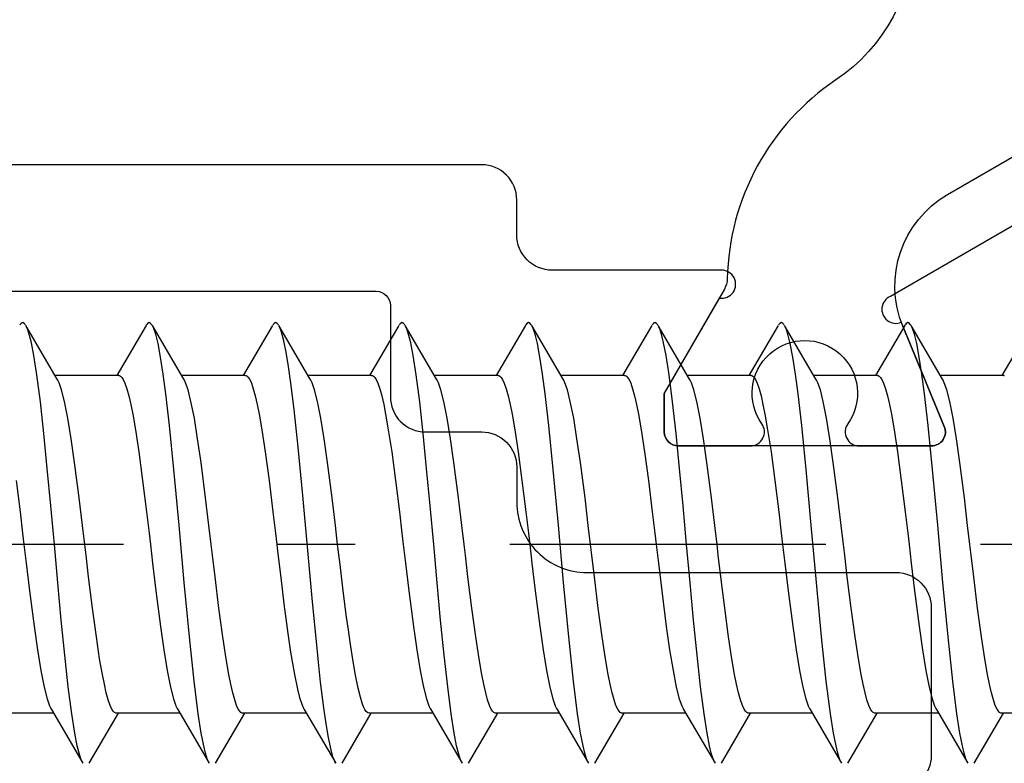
# Model space of a CAD drawing. Header units: millimetres. Extents: x 0 to 10560344, y -63228 to 177747.
# Tile 13 of 125: x 105292 to 105306, y -41283 to -41273. Entities that reach past the tile are written whole.
import ezdxf

# ---------------------------------------------------------------- set-up
doc = ezdxf.new("R2010")
doc.units = ezdxf.units.MM
doc.linetypes.add('OGLT0', pattern=[10, 4.5, -2.2, 1.1, -2.2])

msp = doc.modelspace()

# ---------------------------------------------------------------- linework, layer by layer
at = {"color": 8, "linetype": 'Continuous'}
for p, q in [((105292.29, -41277), (105292.283, -41277.01)), ((105292.303, -41276.985), (105292.29, -41277)), ((105292.325, -41276.973), (105292.303, -41276.985)), ((105292.346, -41276.985), (105292.325, -41276.973)), ((105292.359, -41277), (105292.346, -41276.985)), ((105292.366, -41277.01), (105292.359, -41277)), ((105292.816, -41277.777), (105292.37, -41277.016)), ((105292.38, -41277.033), (105292.37, -41277.016)), ((105292.399, -41277.078), (105292.38, -41277.033)), ((105294.08, -41277.016), (105293.663, -41277.728)), ((105294.09, -41277), (105294.083, -41277.01)), ((105294.103, -41276.985), (105294.09, -41277)), ((105294.125, -41276.973), (105294.103, -41276.985)), ((105294.146, -41276.985), (105294.125, -41276.973)), ((105294.159, -41277), (105294.146, -41276.985)), ((105294.166, -41277.01), (105294.159, -41277)), ((105294.616, -41277.777), (105294.17, -41277.016)), ((105294.177, -41277.028), (105294.17, -41277.016)), ((105294.191, -41277.059), (105294.177, -41277.028)), ((105295.88, -41277.016), (105295.463, -41277.728)), ((105295.89, -41277), (105295.883, -41277.01)), ((105295.903, -41276.985), (105295.89, -41277)), ((105295.925, -41276.973), (105295.903, -41276.985)), ((105295.946, -41276.985), (105295.925, -41276.973)), ((105295.959, -41277), (105295.946, -41276.985)), ((105295.966, -41277.01), (105295.959, -41277)), ((105296.416, -41277.777), (105295.97, -41277.016)), ((105295.984, -41277.041), (105295.97, -41277.016)), ((105296.01, -41277.108), (105295.984, -41277.041)), ((105297.68, -41277.016), (105297.263, -41277.728)), ((105297.69, -41277), (105297.683, -41277.01)), ((105297.703, -41276.985), (105297.69, -41277)), ((105297.725, -41276.973), (105297.703, -41276.985)), ((105297.746, -41276.985), (105297.725, -41276.973)), ((105297.759, -41277), (105297.746, -41276.985)), ((105297.766, -41277.01), (105297.759, -41277)), ((105298.216, -41277.777), (105297.77, -41277.016)), ((105297.78, -41277.033), (105297.77, -41277.016)), ((105297.799, -41277.078), (105297.78, -41277.033)), ((105299.48, -41277.016), (105299.063, -41277.728)), ((105299.49, -41277), (105299.483, -41277.01)), ((105299.503, -41276.985), (105299.49, -41277)), ((105299.525, -41276.973), (105299.503, -41276.985)), ((105299.546, -41276.985), (105299.525, -41276.973)), ((105299.559, -41277), (105299.546, -41276.985)), ((105299.566, -41277.01), (105299.559, -41277)), ((105300.016, -41277.777), (105299.57, -41277.016)), ((105299.577, -41277.028), (105299.57, -41277.016)), ((105299.591, -41277.059), (105299.577, -41277.028)), ((105301.28, -41277.016), (105300.863, -41277.728)), ((105301.29, -41277), (105301.283, -41277.01)), ((105301.303, -41276.985), (105301.29, -41277)), ((105301.325, -41276.973), (105301.303, -41276.985)), ((105301.346, -41276.985), (105301.325, -41276.973)), ((105301.359, -41277), (105301.346, -41276.985)), ((105301.366, -41277.01), (105301.359, -41277)), ((105301.816, -41277.777), (105301.37, -41277.016)), ((105301.38, -41277.033), (105301.37, -41277.016)), ((105301.399, -41277.078), (105301.38, -41277.033)), ((105303.08, -41277.016), (105302.663, -41277.728)), ((105303.09, -41277), (105303.083, -41277.01)), ((105303.103, -41276.985), (105303.09, -41277)), ((105303.125, -41276.973), (105303.103, -41276.985)), ((105303.146, -41276.985), (105303.125, -41276.973)), ((105303.159, -41277), (105303.146, -41276.985)), ((105303.166, -41277.01), (105303.159, -41277)), ((105303.616, -41277.777), (105303.17, -41277.016)), ((105303.177, -41277.028), (105303.17, -41277.016)), ((105303.191, -41277.059), (105303.177, -41277.028)), ((105304.88, -41277.016), (105304.463, -41277.728)), ((105304.89, -41277), (105304.883, -41277.01)), ((105304.903, -41276.985), (105304.89, -41277)), ((105304.925, -41276.973), (105304.903, -41276.985)), ((105304.946, -41276.985), (105304.925, -41276.973)), ((105304.959, -41277), (105304.946, -41276.985)), ((105304.966, -41277.01), (105304.959, -41277)), ((105305.416, -41277.777), (105304.97, -41277.016)), ((105304.977, -41277.028), (105304.97, -41277.016)), ((105304.991, -41277.059), (105304.977, -41277.028)), ((105306.68, -41277.016), (105306.263, -41277.728)), ((105292.423, -41277.158), (105292.399, -41277.078)), ((105292.448, -41277.26), (105292.423, -41277.158)), ((105294.218, -41277.137), (105294.191, -41277.059)), ((105294.251, -41277.269), (105294.218, -41277.137)), ((105296.042, -41277.231), (105296.01, -41277.108)), ((105297.823, -41277.158), (105297.799, -41277.078)), ((105297.848, -41277.26), (105297.823, -41277.158)), ((105299.618, -41277.137), (105299.591, -41277.059)), ((105299.651, -41277.269), (105299.618, -41277.137)), ((105301.423, -41277.158), (105301.399, -41277.078)), ((105301.448, -41277.26), (105301.423, -41277.158)), ((105303.218, -41277.137), (105303.191, -41277.059)), ((105303.251, -41277.269), (105303.218, -41277.137)), ((105305.018, -41277.137), (105304.991, -41277.059)), ((105305.051, -41277.269), (105305.018, -41277.137)), ((105292.484, -41277.44), (105292.448, -41277.26)), ((105294.287, -41277.464), (105294.251, -41277.269)), ((105296.075, -41277.395), (105296.042, -41277.231)), ((105297.884, -41277.44), (105297.848, -41277.26)), ((105299.687, -41277.464), (105299.651, -41277.269)), ((105301.484, -41277.44), (105301.448, -41277.26)), ((105303.287, -41277.464), (105303.251, -41277.269)), ((105305.087, -41277.464), (105305.051, -41277.269)), ((105292.527, -41277.716), (105292.484, -41277.44)), ((105296.108, -41277.597), (105296.075, -41277.395)), ((105297.927, -41277.716), (105297.884, -41277.44)), ((105301.527, -41277.716), (105301.484, -41277.44)), ((105294.324, -41277.705), (105294.287, -41277.464)), ((105296.142, -41277.835), (105296.108, -41277.597)), ((105299.724, -41277.705), (105299.687, -41277.464)), ((105303.324, -41277.705), (105303.287, -41277.464)), ((105305.124, -41277.705), (105305.087, -41277.464)), ((105292.576, -41278.102), (105292.527, -41277.716)), ((105293.692, -41277.728), (105292.787, -41277.728)), ((105293.692, -41277.728), (105293.702, -41277.728)), ((105293.702, -41277.728), (105293.718, -41277.736)), ((105293.718, -41277.736), (105293.735, -41277.754)), ((105294.362, -41277.989), (105294.324, -41277.705)), ((105295.492, -41277.728), (105294.587, -41277.728)), ((105295.492, -41277.728), (105295.502, -41277.728)), ((105295.502, -41277.728), (105295.518, -41277.736)), ((105295.518, -41277.736), (105295.535, -41277.754)), ((105297.292, -41277.728), (105296.387, -41277.728)), ((105297.292, -41277.728), (105297.302, -41277.728)), ((105297.302, -41277.728), (105297.318, -41277.736)), ((105297.318, -41277.736), (105297.335, -41277.754)), ((105297.976, -41278.102), (105297.927, -41277.716)), ((105299.092, -41277.728), (105298.187, -41277.728)), ((105299.092, -41277.728), (105299.102, -41277.728)), ((105299.102, -41277.728), (105299.118, -41277.736)), ((105299.118, -41277.736), (105299.135, -41277.754)), ((105299.762, -41277.989), (105299.724, -41277.705)), ((105300.892, -41277.728), (105299.987, -41277.728)), ((105300.892, -41277.728), (105300.902, -41277.728)), ((105300.902, -41277.728), (105300.918, -41277.736)), ((105300.918, -41277.736), (105300.935, -41277.754)), ((105301.576, -41278.102), (105301.527, -41277.716)), ((105302.692, -41277.728), (105301.787, -41277.728)), ((105302.692, -41277.728), (105302.702, -41277.728)), ((105302.702, -41277.728), (105302.718, -41277.736)), ((105302.718, -41277.736), (105302.735, -41277.754)), ((105303.362, -41277.989), (105303.324, -41277.705)), ((105304.492, -41277.728), (105303.587, -41277.728)), ((105304.492, -41277.728), (105304.502, -41277.728)), ((105304.502, -41277.728), (105304.518, -41277.736)), ((105304.518, -41277.736), (105304.535, -41277.754)), ((105305.162, -41277.989), (105305.124, -41277.705)), ((105306.292, -41277.728), (105305.387, -41277.728)), ((105306.292, -41277.728), (105306.302, -41277.728)), ((105292.826, -41277.793), (105292.816, -41277.777)), ((105292.844, -41277.832), (105292.826, -41277.793)), ((105292.879, -41277.931), (105292.844, -41277.832)), ((105293.735, -41277.754), (105293.756, -41277.784)), ((105293.756, -41277.784), (105293.78, -41277.837)), ((105293.78, -41277.837), (105293.807, -41277.917)), ((105294.626, -41277.793), (105294.616, -41277.777)), ((105294.644, -41277.832), (105294.626, -41277.793)), ((105294.679, -41277.931), (105294.644, -41277.832)), ((105295.535, -41277.754), (105295.556, -41277.784)), ((105295.556, -41277.784), (105295.58, -41277.837)), ((105295.58, -41277.837), (105295.607, -41277.916)), ((105296.189, -41278.212), (105296.142, -41277.835)), ((105296.426, -41277.793), (105296.416, -41277.777)), ((105296.444, -41277.832), (105296.426, -41277.793)), ((105296.479, -41277.931), (105296.444, -41277.832)), ((105297.335, -41277.754), (105297.356, -41277.784)), ((105297.356, -41277.784), (105297.38, -41277.837)), ((105297.38, -41277.837), (105297.407, -41277.917)), ((105298.226, -41277.793), (105298.216, -41277.777)), ((105298.244, -41277.832), (105298.226, -41277.793)), ((105298.279, -41277.931), (105298.244, -41277.832)), ((105299.135, -41277.754), (105299.156, -41277.784)), ((105299.156, -41277.784), (105299.18, -41277.837)), ((105299.18, -41277.837), (105299.207, -41277.916)), ((105300.026, -41277.793), (105300.016, -41277.777)), ((105300.044, -41277.832), (105300.026, -41277.793)), ((105300.079, -41277.931), (105300.044, -41277.832)), ((105300.935, -41277.754), (105300.956, -41277.784)), ((105300.956, -41277.784), (105300.98, -41277.837)), ((105300.98, -41277.837), (105301.007, -41277.917)), ((105301.826, -41277.793), (105301.816, -41277.777)), ((105301.844, -41277.832), (105301.826, -41277.793)), ((105301.879, -41277.931), (105301.844, -41277.832)), ((105302.735, -41277.754), (105302.756, -41277.784)), ((105302.756, -41277.784), (105302.78, -41277.837)), ((105302.78, -41277.837), (105302.807, -41277.916)), ((105303.626, -41277.793), (105303.616, -41277.777)), ((105303.644, -41277.832), (105303.626, -41277.793)), ((105303.679, -41277.931), (105303.644, -41277.832)), ((105304.535, -41277.754), (105304.556, -41277.784)), ((105304.556, -41277.784), (105304.58, -41277.837)), ((105304.58, -41277.837), (105304.607, -41277.917)), ((105305.426, -41277.793), (105305.416, -41277.777)), ((105305.444, -41277.832), (105305.426, -41277.793)), ((105305.479, -41277.931), (105305.444, -41277.832)), ((105292.92, -41278.095), (105292.879, -41277.931)), ((105293.807, -41277.917), (105293.835, -41278.017)), ((105293.835, -41278.017), (105293.862, -41278.138)), ((105294.414, -41278.438), (105294.362, -41277.989)), ((105294.72, -41278.095), (105294.679, -41277.931)), ((105295.607, -41277.916), (105295.635, -41278.017)), ((105295.635, -41278.017), (105295.662, -41278.138)), ((105296.52, -41278.095), (105296.479, -41277.931)), ((105297.407, -41277.917), (105297.435, -41278.017)), ((105297.435, -41278.017), (105297.463, -41278.138)), ((105298.32, -41278.095), (105298.279, -41277.931)), ((105299.207, -41277.916), (105299.235, -41278.017)), ((105299.235, -41278.017), (105299.262, -41278.138)), ((105299.814, -41278.438), (105299.762, -41277.989)), ((105300.12, -41278.095), (105300.079, -41277.931)), ((105301.007, -41277.917), (105301.035, -41278.017)), ((105301.035, -41278.017), (105301.063, -41278.138)), ((105301.92, -41278.095), (105301.879, -41277.931)), ((105302.807, -41277.916), (105302.835, -41278.017)), ((105302.835, -41278.017), (105302.862, -41278.138)), ((105303.414, -41278.438), (105303.362, -41277.989)), ((105303.72, -41278.095), (105303.679, -41277.931)), ((105304.607, -41277.917), (105304.635, -41278.017)), ((105304.635, -41278.017), (105304.662, -41278.138)), ((105305.214, -41278.438), (105305.162, -41277.989)), ((105305.52, -41278.095), (105305.479, -41277.931)), ((105292.625, -41278.55), (105292.576, -41278.102)), ((105292.968, -41278.334), (105292.92, -41278.095)), ((105293.862, -41278.138), (105293.89, -41278.278)), ((105294.768, -41278.334), (105294.72, -41278.095)), ((105295.662, -41278.138), (105295.69, -41278.278)), ((105296.568, -41278.334), (105296.52, -41278.095)), ((105297.463, -41278.138), (105297.49, -41278.278)), ((105298.025, -41278.55), (105297.976, -41278.102)), ((105298.368, -41278.334), (105298.32, -41278.095)), ((105299.262, -41278.138), (105299.29, -41278.278)), ((105300.168, -41278.334), (105300.12, -41278.095)), ((105301.063, -41278.138), (105301.09, -41278.278)), ((105301.625, -41278.55), (105301.576, -41278.102)), ((105301.968, -41278.334), (105301.92, -41278.095)), ((105302.862, -41278.138), (105302.89, -41278.278)), ((105303.768, -41278.334), (105303.72, -41278.095)), ((105304.662, -41278.138), (105304.69, -41278.278)), ((105305.568, -41278.334), (105305.52, -41278.095)), ((105293.89, -41278.278), (105293.929, -41278.499)), ((105295.69, -41278.278), (105295.729, -41278.498)), ((105296.246, -41278.745), (105296.189, -41278.212)), ((105297.49, -41278.278), (105297.529, -41278.499)), ((105299.29, -41278.278), (105299.329, -41278.498)), ((105301.09, -41278.278), (105301.129, -41278.499)), ((105302.89, -41278.278), (105302.929, -41278.498)), ((105304.69, -41278.278), (105304.729, -41278.499)), ((105293.015, -41278.626), (105292.968, -41278.334)), ((105294.477, -41279.062), (105294.414, -41278.438)), ((105294.815, -41278.626), (105294.768, -41278.334)), ((105296.615, -41278.626), (105296.568, -41278.334)), ((105298.415, -41278.626), (105298.368, -41278.334)), ((105299.877, -41279.062), (105299.814, -41278.438)), ((105300.215, -41278.626), (105300.168, -41278.334)), ((105302.015, -41278.626), (105301.968, -41278.334)), ((105303.477, -41279.062), (105303.414, -41278.438)), ((105303.815, -41278.626), (105303.768, -41278.334)), ((105305.277, -41279.062), (105305.214, -41278.438)), ((105305.615, -41278.626), (105305.568, -41278.334)), ((105292.675, -41279.048), (105292.625, -41278.55)), ((105293.929, -41278.499), (105293.977, -41278.811)), ((105295.729, -41278.498), (105295.776, -41278.811)), ((105297.529, -41278.499), (105297.577, -41278.811)), ((105298.075, -41279.048), (105298.025, -41278.55)), ((105299.329, -41278.498), (105299.376, -41278.81)), ((105301.129, -41278.499), (105301.177, -41278.811)), ((105301.675, -41279.048), (105301.625, -41278.55)), ((105302.929, -41278.498), (105302.977, -41278.811)), ((105304.729, -41278.499), (105304.777, -41278.811)), ((105293.063, -41278.962), (105293.015, -41278.626)), ((105294.863, -41278.962), (105294.815, -41278.626)), ((105296.663, -41278.962), (105296.615, -41278.626)), ((105298.463, -41278.962), (105298.415, -41278.626)), ((105300.263, -41278.962), (105300.215, -41278.626)), ((105302.063, -41278.962), (105302.015, -41278.626)), ((105303.863, -41278.962), (105303.815, -41278.626)), ((105305.663, -41278.962), (105305.615, -41278.626)), ((105293.977, -41278.811), (105294.031, -41279.221)), ((105295.776, -41278.811), (105295.831, -41279.22)), ((105296.312, -41279.435), (105296.246, -41278.745)), ((105297.577, -41278.811), (105297.631, -41279.221)), ((105299.376, -41278.81), (105299.431, -41279.22)), ((105301.177, -41278.811), (105301.231, -41279.221)), ((105302.977, -41278.811), (105303.031, -41279.22)), ((105304.777, -41278.811), (105304.831, -41279.221)), ((105293.129, -41279.467), (105293.063, -41278.962)), ((105294.929, -41279.467), (105294.863, -41278.962)), ((105296.729, -41279.467), (105296.663, -41278.962)), ((105298.529, -41279.467), (105298.463, -41278.962)), ((105300.329, -41279.467), (105300.263, -41278.962)), ((105302.129, -41279.467), (105302.063, -41278.962)), ((105303.929, -41279.467), (105303.863, -41278.962)), ((105305.729, -41279.467), (105305.663, -41278.962)), ((105292.725, -41279.579), (105292.675, -41279.048)), ((105294.55, -41279.856), (105294.477, -41279.062)), ((105298.125, -41279.579), (105298.075, -41279.048)), ((105299.95, -41279.856), (105299.877, -41279.062)), ((105301.725, -41279.579), (105301.675, -41279.048)), ((105303.55, -41279.856), (105303.477, -41279.062)), ((105305.35, -41279.856), (105305.277, -41279.062)), ((105292.231, -41279.22), (105292.287, -41279.665)), ((105294.031, -41279.221), (105294.087, -41279.665)), ((105295.831, -41279.22), (105295.887, -41279.665)), ((105297.631, -41279.221), (105297.687, -41279.665)), ((105299.431, -41279.22), (105299.487, -41279.665)), ((105301.231, -41279.221), (105301.287, -41279.665)), ((105303.031, -41279.22), (105303.087, -41279.665)), ((105304.831, -41279.221), (105304.887, -41279.665)), ((105293.176, -41279.859), (105293.129, -41279.467)), ((105294.976, -41279.859), (105294.929, -41279.467)), ((105296.378, -41280.164), (105296.312, -41279.435)), ((105296.776, -41279.859), (105296.729, -41279.467)), ((105298.576, -41279.859), (105298.529, -41279.467)), ((105300.376, -41279.859), (105300.329, -41279.467)), ((105302.176, -41279.859), (105302.129, -41279.467)), ((105303.976, -41279.859), (105303.929, -41279.467)), ((105305.776, -41279.859), (105305.729, -41279.467)), ((105292.287, -41279.665), (105292.323, -41279.971)), ((105292.775, -41280.128), (105292.725, -41279.579)), ((105294.087, -41279.665), (105294.123, -41279.971)), ((105295.887, -41279.665), (105295.923, -41279.971)), ((105297.687, -41279.665), (105297.723, -41279.971)), ((105298.175, -41280.128), (105298.125, -41279.579)), ((105299.487, -41279.665), (105299.523, -41279.971)), ((105301.287, -41279.665), (105301.323, -41279.971)), ((105301.775, -41280.128), (105301.725, -41279.579)), ((105303.087, -41279.665), (105303.123, -41279.971)), ((105304.887, -41279.665), (105304.923, -41279.971)), ((105292.323, -41279.971), (105292.342, -41280.128)), ((105293.208, -41280.128), (105293.176, -41279.859)), ((105294.123, -41279.971), (105294.142, -41280.128)), ((105294.624, -41280.669), (105294.55, -41279.856)), ((105295.008, -41280.128), (105294.976, -41279.859)), ((105295.923, -41279.971), (105295.942, -41280.128)), ((105296.808, -41280.128), (105296.776, -41279.859)), ((105297.723, -41279.971), (105297.742, -41280.128)), ((105298.608, -41280.128), (105298.576, -41279.859)), ((105299.523, -41279.971), (105299.542, -41280.128)), ((105300.024, -41280.669), (105299.95, -41279.856)), ((105300.408, -41280.128), (105300.376, -41279.859)), ((105301.323, -41279.971), (105301.342, -41280.128)), ((105302.208, -41280.128), (105302.176, -41279.859)), ((105303.123, -41279.971), (105303.142, -41280.128)), ((105303.624, -41280.669), (105303.55, -41279.856)), ((105304.008, -41280.128), (105303.976, -41279.859)), ((105304.923, -41279.971), (105304.942, -41280.128)), ((105305.424, -41280.669), (105305.35, -41279.856)), ((105305.808, -41280.128), (105305.776, -41279.859)), ((105292.342, -41280.128), (105292.374, -41280.396)), ((105292.825, -41280.676), (105292.775, -41280.128)), ((105293.226, -41280.284), (105293.208, -41280.128)), ((105294.142, -41280.128), (105294.174, -41280.396)), ((105295.026, -41280.284), (105295.008, -41280.128)), ((105295.942, -41280.128), (105295.953, -41280.225)), ((105295.953, -41280.225), (105295.998, -41280.6)), ((105296.444, -41280.891), (105296.378, -41280.164)), ((105296.842, -41280.414), (105296.808, -41280.128)), ((105297.742, -41280.128), (105297.774, -41280.396)), ((105298.225, -41280.676), (105298.175, -41280.128)), ((105298.626, -41280.284), (105298.608, -41280.128)), ((105299.542, -41280.128), (105299.574, -41280.396)), ((105300.426, -41280.284), (105300.408, -41280.128)), ((105301.342, -41280.128), (105301.374, -41280.396)), ((105301.825, -41280.676), (105301.775, -41280.128)), ((105302.226, -41280.284), (105302.208, -41280.128)), ((105303.142, -41280.128), (105303.174, -41280.396)), ((105304.026, -41280.284), (105304.008, -41280.128)), ((105304.942, -41280.128), (105304.974, -41280.396)), ((105305.826, -41280.284), (105305.808, -41280.128)), ((105292.374, -41280.396), (105292.421, -41280.788)), ((105293.263, -41280.59), (105293.226, -41280.284)), ((105294.174, -41280.396), (105294.221, -41280.788)), ((105295.063, -41280.59), (105295.026, -41280.284)), ((105297.774, -41280.396), (105297.821, -41280.788)), ((105298.663, -41280.59), (105298.626, -41280.284)), ((105299.574, -41280.396), (105299.621, -41280.788)), ((105300.463, -41280.59), (105300.426, -41280.284)), ((105301.374, -41280.396), (105301.421, -41280.788)), ((105302.263, -41280.59), (105302.226, -41280.284)), ((105303.174, -41280.396), (105303.221, -41280.788)), ((105304.063, -41280.59), (105304.026, -41280.284)), ((105304.974, -41280.396), (105305.021, -41280.788)), ((105305.863, -41280.59), (105305.826, -41280.284)), ((105296.887, -41280.789), (105296.842, -41280.414)), ((105292.874, -41281.207), (105292.825, -41280.676)), ((105293.318, -41281.035), (105293.263, -41280.59)), ((105294.697, -41281.444), (105294.624, -41280.669)), ((105295.118, -41281.034), (105295.063, -41280.59)), ((105295.998, -41280.6), (105296.044, -41280.974)), ((105298.274, -41281.207), (105298.225, -41280.676)), ((105298.718, -41281.035), (105298.663, -41280.59)), ((105300.097, -41281.444), (105300.024, -41280.669)), ((105300.518, -41281.034), (105300.463, -41280.59)), ((105301.874, -41281.207), (105301.825, -41280.676)), ((105302.318, -41281.035), (105302.263, -41280.59)), ((105303.697, -41281.444), (105303.624, -41280.669)), ((105304.118, -41281.034), (105304.063, -41280.59)), ((105305.497, -41281.444), (105305.424, -41280.669)), ((105305.918, -41281.035), (105305.863, -41280.59)), ((105292.421, -41280.788), (105292.486, -41281.293)), ((105294.221, -41280.788), (105294.286, -41281.294)), ((105296.935, -41281.163), (105296.887, -41280.789)), ((105297.821, -41280.788), (105297.886, -41281.294)), ((105299.621, -41280.788), (105299.686, -41281.293)), ((105301.421, -41280.788), (105301.486, -41281.294)), ((105303.221, -41280.788), (105303.286, -41281.293)), ((105305.021, -41280.788), (105305.086, -41281.293)), ((105296.491, -41281.371), (105296.444, -41280.891)), ((105293.373, -41281.444), (105293.318, -41281.035)), ((105295.173, -41281.444), (105295.118, -41281.034)), ((105296.044, -41280.974), (105296.081, -41281.252)), ((105298.773, -41281.444), (105298.718, -41281.035)), ((105300.573, -41281.444), (105300.518, -41281.034)), ((105302.373, -41281.444), (105302.318, -41281.035)), ((105304.173, -41281.444), (105304.118, -41281.034)), ((105305.973, -41281.445), (105305.918, -41281.035)), ((105292.924, -41281.705), (105292.874, -41281.207)), ((105296.947, -41281.252), (105296.935, -41281.163)), ((105298.324, -41281.705), (105298.274, -41281.207)), ((105301.924, -41281.705), (105301.874, -41281.207)), ((105292.486, -41281.293), (105292.534, -41281.629)), ((105294.286, -41281.294), (105294.334, -41281.629)), ((105296.081, -41281.252), (105296.101, -41281.397)), ((105296.514, -41281.603), (105296.491, -41281.371)), ((105296.96, -41281.344), (105296.947, -41281.252)), ((105296.984, -41281.519), (105296.96, -41281.344)), ((105297.886, -41281.294), (105297.934, -41281.629)), ((105299.686, -41281.293), (105299.734, -41281.629)), ((105301.486, -41281.294), (105301.534, -41281.629)), ((105303.286, -41281.293), (105303.334, -41281.629)), ((105305.086, -41281.293), (105305.134, -41281.629)), ((105293.42, -41281.757), (105293.373, -41281.444)), ((105294.763, -41282.072), (105294.697, -41281.444)), ((105295.22, -41281.756), (105295.173, -41281.444)), ((105296.101, -41281.397), (105296.139, -41281.663)), ((105297.023, -41281.768), (105296.984, -41281.519)), ((105298.82, -41281.757), (105298.773, -41281.444)), ((105300.163, -41282.072), (105300.097, -41281.444)), ((105300.62, -41281.756), (105300.573, -41281.444)), ((105302.42, -41281.757), (105302.373, -41281.444)), ((105303.763, -41282.072), (105303.697, -41281.444)), ((105304.22, -41281.756), (105304.173, -41281.444)), ((105305.563, -41282.072), (105305.497, -41281.444)), ((105306.02, -41281.757), (105305.973, -41281.445)), ((105292.534, -41281.629), (105292.582, -41281.921)), ((105294.334, -41281.629), (105294.382, -41281.921)), ((105296.139, -41281.663), (105296.192, -41281.977)), ((105296.535, -41281.803), (105296.514, -41281.603)), ((105297.934, -41281.629), (105297.982, -41281.921)), ((105299.734, -41281.629), (105299.782, -41281.921)), ((105301.534, -41281.629), (105301.582, -41281.921)), ((105303.334, -41281.629), (105303.382, -41281.921)), ((105305.134, -41281.629), (105305.182, -41281.921)), ((105292.974, -41282.153), (105292.924, -41281.705)), ((105293.459, -41281.977), (105293.42, -41281.757)), ((105295.259, -41281.977), (105295.22, -41281.756)), ((105296.566, -41282.09), (105296.535, -41281.803)), ((105297.061, -41281.987), (105297.023, -41281.768)), ((105298.374, -41282.153), (105298.324, -41281.705)), ((105298.859, -41281.977), (105298.82, -41281.757)), ((105300.659, -41281.977), (105300.62, -41281.756)), ((105301.974, -41282.153), (105301.924, -41281.705)), ((105302.459, -41281.977), (105302.42, -41281.757)), ((105304.259, -41281.977), (105304.22, -41281.756)), ((105306.059, -41281.977), (105306.02, -41281.757)), ((105292.582, -41281.921), (105292.629, -41282.16)), ((105294.382, -41281.921), (105294.429, -41282.161)), ((105297.982, -41281.921), (105298.029, -41282.161)), ((105299.782, -41281.921), (105299.829, -41282.16)), ((105301.582, -41281.921), (105301.629, -41282.161)), ((105303.382, -41281.921), (105303.429, -41282.161)), ((105305.182, -41281.921), (105305.229, -41282.161)), ((105293.487, -41282.117), (105293.459, -41281.977)), ((105294.823, -41282.539), (105294.763, -41282.072)), ((105295.287, -41282.117), (105295.259, -41281.977)), ((105296.192, -41281.977), (105296.236, -41282.186)), ((105297.099, -41282.172), (105297.061, -41281.987)), ((105298.887, -41282.117), (105298.859, -41281.977)), ((105300.223, -41282.539), (105300.163, -41282.072)), ((105300.687, -41282.117), (105300.659, -41281.977)), ((105302.487, -41282.117), (105302.459, -41281.977)), ((105303.823, -41282.539), (105303.763, -41282.072)), ((105304.287, -41282.117), (105304.259, -41281.977)), ((105305.623, -41282.539), (105305.563, -41282.072)), ((105306.087, -41282.117), (105306.059, -41281.977)), ((105292.629, -41282.16), (105292.671, -41282.324)), ((105293.023, -41282.539), (105292.974, -41282.153)), ((105293.515, -41282.238), (105293.487, -41282.117)), ((105294.429, -41282.161), (105294.471, -41282.324)), ((105295.315, -41282.238), (105295.287, -41282.117)), ((105296.236, -41282.186), (105296.267, -41282.307)), ((105296.612, -41282.453), (105296.566, -41282.09)), ((105297.132, -41282.303), (105297.099, -41282.172)), ((105298.029, -41282.161), (105298.071, -41282.324)), ((105298.423, -41282.539), (105298.374, -41282.153)), ((105298.915, -41282.238), (105298.887, -41282.117)), ((105299.829, -41282.16), (105299.871, -41282.324)), ((105300.715, -41282.238), (105300.687, -41282.117)), ((105301.629, -41282.161), (105301.671, -41282.324)), ((105302.023, -41282.539), (105301.974, -41282.153)), ((105302.515, -41282.238), (105302.487, -41282.117)), ((105303.429, -41282.161), (105303.471, -41282.324)), ((105304.315, -41282.238), (105304.287, -41282.117)), ((105305.229, -41282.161), (105305.271, -41282.324)), ((105306.115, -41282.238), (105306.087, -41282.117)), ((105292.671, -41282.324), (105292.706, -41282.423)), ((105293.542, -41282.339), (105293.515, -41282.238)), ((105293.57, -41282.418), (105293.542, -41282.339)), ((105294.471, -41282.324), (105294.506, -41282.423)), ((105295.342, -41282.339), (105295.315, -41282.238)), ((105295.37, -41282.418), (105295.342, -41282.339)), ((105296.267, -41282.307), (105296.297, -41282.403)), ((105297.159, -41282.388), (105297.132, -41282.303)), ((105298.071, -41282.324), (105298.106, -41282.423)), ((105298.942, -41282.339), (105298.915, -41282.238)), ((105298.97, -41282.418), (105298.942, -41282.339)), ((105299.871, -41282.324), (105299.906, -41282.423)), ((105300.742, -41282.339), (105300.715, -41282.238)), ((105300.77, -41282.418), (105300.742, -41282.339)), ((105301.671, -41282.324), (105301.706, -41282.423)), ((105302.542, -41282.339), (105302.515, -41282.238)), ((105302.57, -41282.418), (105302.542, -41282.339)), ((105303.471, -41282.324), (105303.506, -41282.423)), ((105304.342, -41282.338), (105304.315, -41282.238)), ((105304.37, -41282.418), (105304.342, -41282.338)), ((105305.271, -41282.324), (105305.306, -41282.423)), ((105306.142, -41282.339), (105306.115, -41282.238)), ((105306.17, -41282.418), (105306.142, -41282.339)), ((105292.706, -41282.423), (105292.724, -41282.462)), ((105292.724, -41282.462), (105292.733, -41282.478)), ((105292.733, -41282.478), (105293.18, -41283.239)), ((105293.594, -41282.471), (105293.57, -41282.418)), ((105293.614, -41282.501), (105293.594, -41282.471)), ((105293.631, -41282.519), (105293.614, -41282.501)), ((105294.506, -41282.423), (105294.524, -41282.462)), ((105294.524, -41282.462), (105294.533, -41282.478)), ((105294.533, -41282.478), (105294.98, -41283.239)), ((105295.394, -41282.471), (105295.37, -41282.418)), ((105295.414, -41282.501), (105295.394, -41282.471)), ((105295.431, -41282.519), (105295.414, -41282.501)), ((105296.297, -41282.403), (105296.321, -41282.456)), ((105296.321, -41282.456), (105296.333, -41282.478)), ((105296.333, -41282.478), (105296.78, -41283.239)), ((105296.645, -41282.681), (105296.612, -41282.453)), ((105297.178, -41282.437), (105297.159, -41282.388)), ((105297.197, -41282.476), (105297.178, -41282.437)), ((105297.216, -41282.504), (105297.197, -41282.476)), ((105297.236, -41282.523), (105297.216, -41282.504)), ((105298.106, -41282.423), (105298.124, -41282.462)), ((105298.124, -41282.462), (105298.133, -41282.478)), ((105298.133, -41282.478), (105298.58, -41283.239)), ((105298.994, -41282.471), (105298.97, -41282.418)), ((105299.014, -41282.501), (105298.994, -41282.471)), ((105299.031, -41282.519), (105299.014, -41282.501)), ((105299.906, -41282.423), (105299.924, -41282.462)), ((105299.924, -41282.462), (105299.933, -41282.478)), ((105299.933, -41282.478), (105300.38, -41283.239)), ((105300.794, -41282.471), (105300.77, -41282.418)), ((105300.814, -41282.501), (105300.794, -41282.471)), ((105300.831, -41282.519), (105300.814, -41282.501)), ((105301.706, -41282.423), (105301.724, -41282.462)), ((105301.724, -41282.462), (105301.733, -41282.478)), ((105301.733, -41282.478), (105302.18, -41283.239)), ((105302.594, -41282.471), (105302.57, -41282.418)), ((105302.614, -41282.501), (105302.594, -41282.471)), ((105302.631, -41282.519), (105302.614, -41282.501)), ((105303.506, -41282.423), (105303.524, -41282.462)), ((105303.524, -41282.462), (105303.533, -41282.478)), ((105303.533, -41282.478), (105303.98, -41283.239)), ((105304.394, -41282.471), (105304.37, -41282.418)), ((105304.414, -41282.501), (105304.394, -41282.471)), ((105304.431, -41282.519), (105304.414, -41282.501)), ((105305.306, -41282.423), (105305.324, -41282.462)), ((105305.324, -41282.462), (105305.333, -41282.478)), ((105305.333, -41282.478), (105305.78, -41283.239)), ((105306.194, -41282.471), (105306.17, -41282.418)), ((105306.214, -41282.501), (105306.194, -41282.471)), ((105306.231, -41282.519), (105306.214, -41282.501)), ((105292.763, -41282.528), (105291.858, -41282.528)), ((105293.066, -41282.815), (105293.023, -41282.539)), ((105293.27, -41283.239), (105293.687, -41282.528)), ((105293.648, -41282.528), (105293.631, -41282.519)), ((105293.658, -41282.528), (105293.648, -41282.528)), ((105294.563, -41282.528), (105293.658, -41282.528)), ((105294.866, -41282.815), (105294.823, -41282.539)), ((105295.07, -41283.239), (105295.487, -41282.528)), ((105295.448, -41282.528), (105295.431, -41282.519)), ((105295.458, -41282.528), (105295.448, -41282.528)), ((105296.363, -41282.528), (105295.458, -41282.528)), ((105296.87, -41283.239), (105297.287, -41282.528)), ((105297.251, -41282.528), (105297.236, -41282.523)), ((105298.163, -41282.528), (105297.258, -41282.528)), ((105298.466, -41282.815), (105298.423, -41282.539)), ((105298.67, -41283.239), (105299.087, -41282.528)), ((105299.048, -41282.528), (105299.031, -41282.519)), ((105299.058, -41282.528), (105299.048, -41282.528)), ((105299.963, -41282.528), (105299.058, -41282.528)), ((105300.266, -41282.815), (105300.223, -41282.539)), ((105300.47, -41283.239), (105300.887, -41282.528)), ((105300.848, -41282.528), (105300.831, -41282.519)), ((105300.858, -41282.528), (105300.848, -41282.528)), ((105301.763, -41282.528), (105300.858, -41282.528)), ((105302.066, -41282.815), (105302.023, -41282.539)), ((105302.27, -41283.239), (105302.687, -41282.528)), ((105302.648, -41282.528), (105302.631, -41282.519)), ((105302.658, -41282.528), (105302.648, -41282.528)), ((105303.563, -41282.528), (105302.658, -41282.528)), ((105303.866, -41282.815), (105303.823, -41282.539)), ((105304.07, -41283.239), (105304.487, -41282.528)), ((105304.448, -41282.527), (105304.431, -41282.519)), ((105304.458, -41282.528), (105304.448, -41282.527)), ((105305.363, -41282.528), (105304.458, -41282.528)), ((105305.666, -41282.815), (105305.623, -41282.539)), ((105305.87, -41283.239), (105306.287, -41282.528)), ((105306.248, -41282.528), (105306.231, -41282.519)), ((105306.258, -41282.528), (105306.248, -41282.528)), ((105307.163, -41282.528), (105306.258, -41282.528)), ((105296.677, -41282.874), (105296.645, -41282.681)), ((105293.102, -41282.995), (105293.066, -41282.815)), ((105294.902, -41282.995), (105294.866, -41282.815)), ((105296.709, -41283.031), (105296.677, -41282.874)), ((105298.502, -41282.995), (105298.466, -41282.815)), ((105300.302, -41282.995), (105300.266, -41282.815)), ((105302.102, -41282.995), (105302.066, -41282.815)), ((105303.902, -41282.995), (105303.866, -41282.815)), ((105305.702, -41282.995), (105305.666, -41282.815)), ((105293.126, -41283.097), (105293.102, -41282.995)), ((105294.926, -41283.097), (105294.902, -41282.995)), ((105296.741, -41283.15), (105296.709, -41283.031)), ((105298.526, -41283.097), (105298.502, -41282.995)), ((105300.326, -41283.097), (105300.302, -41282.995)), ((105302.126, -41283.097), (105302.102, -41282.995)), ((105303.926, -41283.097), (105303.902, -41282.995)), ((105305.726, -41283.097), (105305.702, -41282.995)), ((105293.151, -41283.177), (105293.126, -41283.097)), ((105293.17, -41283.222), (105293.151, -41283.177)), ((105294.951, -41283.177), (105294.926, -41283.097)), ((105294.97, -41283.222), (105294.951, -41283.177)), ((105296.766, -41283.215), (105296.741, -41283.15)), ((105298.551, -41283.177), (105298.526, -41283.097)), ((105298.57, -41283.222), (105298.551, -41283.177)), ((105300.351, -41283.177), (105300.326, -41283.097)), ((105300.37, -41283.222), (105300.351, -41283.177)), ((105302.151, -41283.177), (105302.126, -41283.097)), ((105302.17, -41283.222), (105302.151, -41283.177)), ((105303.951, -41283.177), (105303.926, -41283.097)), ((105303.97, -41283.222), (105303.951, -41283.177)), ((105305.751, -41283.177), (105305.726, -41283.097)), ((105305.77, -41283.222), (105305.751, -41283.177)), ((105293.18, -41283.239), (105293.17, -41283.222)), ((105294.98, -41283.239), (105294.97, -41283.222)), ((105296.78, -41283.239), (105296.766, -41283.215)), ((105298.58, -41283.239), (105298.57, -41283.222)), ((105300.38, -41283.239), (105300.37, -41283.222)), ((105302.18, -41283.239), (105302.17, -41283.222)), ((105303.98, -41283.239), (105303.97, -41283.222)), ((105305.78, -41283.239), (105305.77, -41283.222))]:
    msp.add_line(p, q, dxfattribs=at)
at = {"color": 8, "linetype": 'OGLT0'}
msp.add_line((105313.758, -41280.128), (105283.758, -41280.128), dxfattribs=at)
at = {"color": 4, "linetype": 'Continuous'}
msp.add_lwpolyline([(105305.008, -41271.446, -0.249866), (105303.901, -41273.522, 0.244159), (105302.354, -41276.352, -0.126247), (105302.313, -41276.496), (105301.458, -41277.978), (105301.458, -41278.528, 0.414188), (105301.658, -41278.728), (105302.683, -41278.728, 0.609045), (105302.846, -41278.412, -1.936531), (105304.069, -41278.412, 0.609045), (105304.232, -41278.728), (105305.26, -41278.728, 0.534649), (105305.444, -41278.451), (105304.854, -41277.026, -0.376381), (105305.49, -41275.153), (105306.558, -41274.536, 0.267963), (105306.808, -41274.103), (105306.808, -41258.352, 0.267963)], format="xyb", dxfattribs=at)
at = {"color": 0, "linetype": 'Continuous'}
for points in [[(105306.408, -41275.601), (105304.678, -41276.6, 1.000101), (105304.831, -41276.969), (105305.444, -41278.451, -0.534649), (105305.26, -41278.728), (105301.658, -41278.728, -0.414188), (105301.458, -41278.528), (105301.458, -41277.988), (105302.244, -41276.625, 1.077241), (105302.274, -41276.228), (105299.858, -41276.228, -0.414214), (105299.358, -41275.728), (105299.358, -41275.228, 0.414214), (105298.858, -41274.728), (105269.078, -41274.728, -0.267963)], [(105262.358, -41276.528), (105297.358, -41276.528, -0.414062), (105297.558, -41276.728), (105297.558, -41278.028, 0.414214), (105298.058, -41278.528), (105298.858, -41278.528, -0.414214), (105299.358, -41279.028), (105299.358, -41279.528, 0.414214), (105300.358, -41280.528), (105304.758, -41280.528, -0.414214), (105305.258, -41281.028), (105305.258, -41283.128, -0.414214), (105304.758, -41283.628)]]:
    msp.add_lwpolyline(points, format="xyb", dxfattribs=at)

doc.saveas('drawing.dxf')
